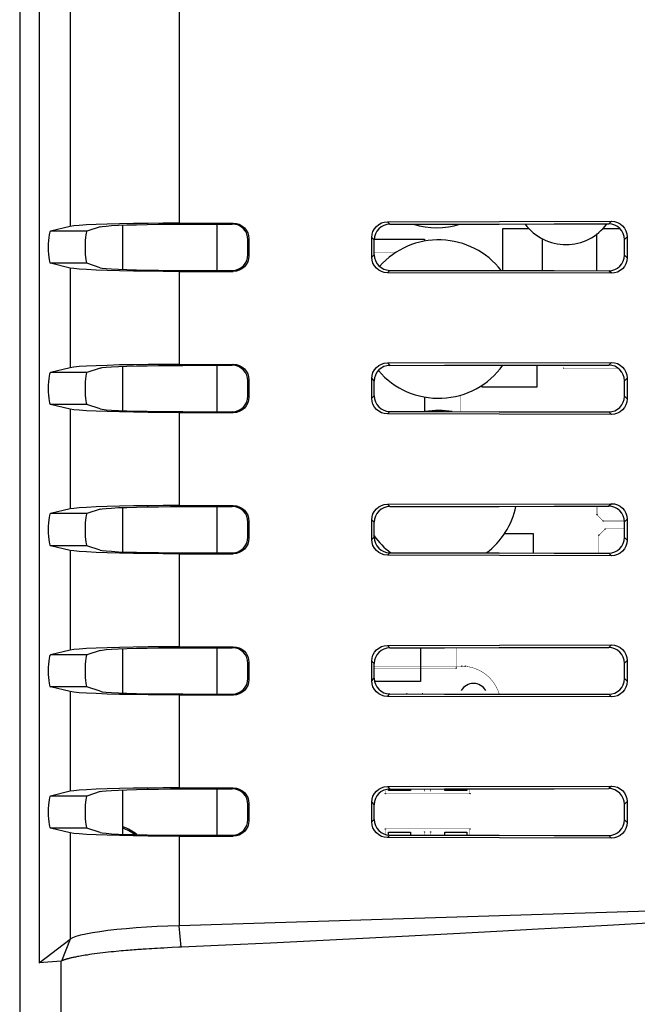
# Model space of a CAD drawing. Header units: millimetres. Extents: x 0 to 1682, y 0 to 1188.
# Tile 20 of 46: x 1240 to 1280, y 614 to 677. Entities that reach past the tile are written whole.
import ezdxf

# ---------------------------------------------------------------- set-up
doc = ezdxf.new("R2010")
doc.units = ezdxf.units.MM
doc.header["$LTSCALE"] = 92.51
for name, color, linetype in [('RC1900WD-FRONT_COVE7-2404-SHAPE', 7, 'CONTINUOUS'), ('REAR_CASE-RC19W-SHAPE', 7, 'CONTINUOUS'), ('REAR_COVER_RC1500WD-SHAPE', 7, 'CONTINUOUS'), ('SMPS_TOPRC-SHAPE', 7, 'CONTINUOUS')]:
    doc.layers.add(name, color=color, linetype=linetype)

msp = doc.modelspace()

# ---------------------------------------------------------------- linework, layer by layer
at = {"layer": 'RC1900WD-FRONT_COVE7-2404-SHAPE', "color": 7, "linetype": 'Continuous'}
for radius, start, end in [(4.057, 53.78206, 68.26843), (3.976, 55.51333, 67.75863)]:
    msp.add_arc((1245.575, 621.38), radius, start, end, dxfattribs=at)
at = {"layer": 'REAR_CASE-RC19W-SHAPE', "color": 7, "linetype": 'Continuous'}
for p, q in [((1247.075, 660.667), (1247.075, 663.493)), ((1247.075, 651.667), (1247.075, 654.493)), ((1247.075, 642.667), (1247.075, 645.493)), ((1247.075, 633.667), (1247.075, 636.493)), ((1247.075, 624.667), (1247.075, 627.493))]:
    msp.add_line(p, q, dxfattribs=at)
at = {"layer": 'REAR_COVER_RC1500WD-SHAPE', "color": 7, "linetype": 'Continuous'}
for p, q in [((1240.496, 756.069), (1240.496, 598.822)), ((1241.749, 737.302), (1241.749, 616.473)), ((1243.723, 687.757), (1243.723, 663.403)), ((1250.664, 687.542), (1250.663, 663.618)), ((1243.723, 663.403), (1242.459, 663.101)), ((1250.663, 663.618), (1254.117, 663.621)), ((1250.896, 663.554), (1254.054, 663.558)), ((1254.117, 663.621), (1254.054, 663.558)), ((1263.946, 663.706), (1278.237, 663.738)), ((1263.946, 663.706), (1264.102, 663.549)), ((1278.237, 663.738), (1278.071, 663.572)), ((1244.774, 663.101), (1242.459, 663.101)), ((1245.62, 663.382), (1244.774, 663.101)), ((1255.118, 662.623), (1255.054, 662.56)), ((1255.054, 661.601), (1255.054, 662.56)), ((1255.118, 662.623), (1255.118, 661.537)), ((1262.952, 661.453), (1262.952, 662.707)), ((1262.952, 662.707), (1263.108, 662.551)), ((1263.108, 661.609), (1263.108, 662.551)), ((1279.235, 662.744), (1279.068, 662.577)), ((1279.068, 661.583), (1279.068, 662.577)), ((1279.235, 662.744), (1279.235, 661.417)), ((1255.118, 661.537), (1255.054, 661.601)), ((1262.952, 661.453), (1263.108, 661.609)), ((1279.235, 661.417), (1279.068, 661.583)), ((1243.723, 660.757), (1242.459, 661.059)), ((1244.774, 661.059), (1242.459, 661.059)), ((1245.62, 660.778), (1244.774, 661.059)), ((1243.723, 660.757), (1243.723, 654.403)), ((1250.663, 660.542), (1250.663, 654.618)), ((1250.663, 660.542), (1254.117, 660.539)), ((1250.896, 660.606), (1254.054, 660.602)), ((1254.117, 660.539), (1254.054, 660.602)), ((1263.946, 660.455), (1264.102, 660.611)), ((1278.237, 660.423), (1263.946, 660.455)), ((1278.237, 660.423), (1278.071, 660.588)), ((1250.663, 654.618), (1254.117, 654.621)), ((1254.117, 654.621), (1254.054, 654.558)), ((1263.946, 654.706), (1278.237, 654.738)), ((1263.946, 654.706), (1264.102, 654.549)), ((1278.237, 654.738), (1278.071, 654.572)), ((1243.723, 654.403), (1242.459, 654.101)), ((1244.774, 654.101), (1242.459, 654.101)), ((1245.62, 654.382), (1244.774, 654.101)), ((1250.896, 654.554), (1254.054, 654.558)), ((1255.118, 653.623), (1255.054, 653.56)), ((1255.054, 652.601), (1255.054, 653.56)), ((1255.118, 653.623), (1255.118, 652.537)), ((1262.952, 652.453), (1262.952, 653.707)), ((1262.952, 653.707), (1263.108, 653.551)), ((1263.108, 652.609), (1263.108, 653.551)), ((1279.235, 653.744), (1279.068, 653.577)), ((1279.068, 652.583), (1279.068, 653.577)), ((1279.235, 653.744), (1279.235, 652.417)), ((1255.118, 652.537), (1255.054, 652.601)), ((1262.952, 652.453), (1263.108, 652.609)), ((1279.235, 652.417), (1279.068, 652.583)), ((1243.723, 651.757), (1242.459, 652.059)), ((1244.774, 652.059), (1242.459, 652.059)), ((1243.723, 651.757), (1243.723, 645.403)), ((1245.62, 651.778), (1244.774, 652.059)), ((1250.663, 651.542), (1250.663, 645.618)), ((1250.663, 651.542), (1254.117, 651.539)), ((1250.896, 651.606), (1254.054, 651.602)), ((1254.117, 651.539), (1254.054, 651.602)), ((1263.946, 651.455), (1264.102, 651.611)), ((1278.237, 651.423), (1278.071, 651.588)), ((1278.237, 651.423), (1263.946, 651.455)), ((1243.723, 645.403), (1242.459, 645.101)), ((1245.62, 645.382), (1244.774, 645.101)), ((1250.663, 645.618), (1254.117, 645.621)), ((1250.896, 645.554), (1254.054, 645.558)), ((1254.117, 645.621), (1254.054, 645.558)), ((1263.946, 645.706), (1278.237, 645.737)), ((1263.946, 645.706), (1264.102, 645.549)), ((1278.237, 645.737), (1278.071, 645.572)), ((1244.774, 645.101), (1242.459, 645.101)), ((1255.118, 644.623), (1255.054, 644.56)), ((1255.118, 644.623), (1255.118, 643.537)), ((1262.952, 643.453), (1262.952, 644.707)), ((1262.952, 644.707), (1263.108, 644.551)), ((1279.235, 644.744), (1279.068, 644.577)), ((1279.068, 643.583), (1279.068, 644.577)), ((1279.235, 644.744), (1279.235, 643.417)), ((1255.054, 643.601), (1255.054, 644.56)), ((1263.108, 643.609), (1263.108, 644.551)), ((1255.118, 643.537), (1255.054, 643.601)), ((1262.952, 643.453), (1263.108, 643.609)), ((1279.235, 643.417), (1279.068, 643.583)), ((1243.723, 642.757), (1242.459, 643.059)), ((1244.774, 643.059), (1242.459, 643.059)), ((1243.723, 642.757), (1243.723, 636.403)), ((1245.62, 642.778), (1244.774, 643.059)), ((1250.663, 642.542), (1250.663, 636.618)), ((1250.663, 642.542), (1254.117, 642.539)), ((1250.896, 642.606), (1254.054, 642.602)), ((1254.117, 642.539), (1254.054, 642.602)), ((1263.946, 642.455), (1264.102, 642.611)), ((1278.237, 642.423), (1263.946, 642.455)), ((1278.237, 642.423), (1278.071, 642.588)), ((1250.663, 636.618), (1254.117, 636.621)), ((1250.896, 636.554), (1254.054, 636.558)), ((1254.117, 636.621), (1254.054, 636.558)), ((1263.946, 636.706), (1278.237, 636.737)), ((1263.946, 636.706), (1264.102, 636.549)), ((1278.237, 636.737), (1278.071, 636.572)), ((1243.723, 636.403), (1242.459, 636.101)), ((1244.774, 636.101), (1242.459, 636.101)), ((1245.62, 636.382), (1244.774, 636.101)), ((1255.118, 635.623), (1255.054, 635.56)), ((1255.054, 634.601), (1255.054, 635.56)), ((1255.118, 635.623), (1255.118, 634.537)), ((1262.952, 634.453), (1262.952, 635.707)), ((1262.952, 635.707), (1263.108, 635.551)), ((1263.108, 634.609), (1263.108, 635.551)), ((1279.235, 635.744), (1279.068, 635.577)), ((1279.068, 634.583), (1279.068, 635.577)), ((1279.235, 635.744), (1279.235, 634.417)), ((1255.118, 634.537), (1255.054, 634.601)), ((1262.952, 634.453), (1263.108, 634.609)), ((1279.235, 634.417), (1279.068, 634.583)), ((1243.723, 633.757), (1242.459, 634.059)), ((1244.774, 634.059), (1242.459, 634.059)), ((1245.62, 633.778), (1244.774, 634.059)), ((1243.723, 633.757), (1243.723, 627.403)), ((1250.663, 633.542), (1250.663, 627.618)), ((1250.663, 633.542), (1254.117, 633.539)), ((1250.896, 633.606), (1254.054, 633.602)), ((1254.117, 633.539), (1254.054, 633.602)), ((1263.946, 633.455), (1264.102, 633.611)), ((1278.237, 633.423), (1263.946, 633.455)), ((1278.237, 633.423), (1278.071, 633.588)), ((1250.663, 627.618), (1254.117, 627.621)), ((1254.117, 627.621), (1254.054, 627.558)), ((1263.946, 627.706), (1278.237, 627.737)), ((1263.946, 627.706), (1264.102, 627.549)), ((1278.237, 627.737), (1278.071, 627.572)), ((1243.723, 627.403), (1242.459, 627.101)), ((1244.774, 627.101), (1242.459, 627.101)), ((1245.62, 627.382), (1244.774, 627.101)), ((1250.896, 627.554), (1254.054, 627.558)), ((1255.118, 626.623), (1255.054, 626.56)), ((1255.054, 625.601), (1255.054, 626.56)), ((1255.118, 626.623), (1255.118, 625.537)), ((1262.952, 625.453), (1262.952, 626.707)), ((1262.952, 626.707), (1263.108, 626.551)), ((1263.108, 625.609), (1263.108, 626.551)), ((1279.235, 626.744), (1279.068, 626.577)), ((1279.068, 625.583), (1279.068, 626.577)), ((1279.235, 626.744), (1279.235, 625.417)), ((1255.118, 625.537), (1255.054, 625.601)), ((1262.952, 625.453), (1263.108, 625.609)), ((1279.235, 625.417), (1279.068, 625.583)), ((1243.723, 624.757), (1242.459, 625.059)), ((1244.774, 625.059), (1242.459, 625.059)), ((1243.723, 624.757), (1243.723, 617.982)), ((1245.62, 624.778), (1244.774, 625.059)), ((1250.663, 624.542), (1250.663, 618.837)), ((1250.663, 624.542), (1254.117, 624.539)), ((1250.896, 624.606), (1254.054, 624.602)), ((1254.117, 624.539), (1254.054, 624.602)), ((1263.946, 624.455), (1264.102, 624.611)), ((1278.237, 624.423), (1278.071, 624.588)), ((1278.237, 624.423), (1263.946, 624.455)), ((1305.727, 620.528), (1250.663, 618.837)), ((1250.799, 617.468), (1250.663, 618.837)), ((1241.745, 616.473), (1243.722, 617.982)), ((1243.722, 617.982), (1243.158, 616.583)), ((1248.751, 617.36), (1248.563, 617.348)), ((1248.93, 617.371), (1248.751, 617.36)), ((1249.099, 617.381), (1248.93, 617.371)), ((1249.258, 617.391), (1249.099, 617.381)), ((1249.481, 617.403), (1249.258, 617.391)), ((1249.683, 617.414), (1249.481, 617.403)), ((1249.923, 617.427), (1249.683, 617.414)), ((1250.222, 617.441), (1249.923, 617.427)), ((1250.647, 617.461), (1250.222, 617.441)), ((1243.134, 616.574), (1241.749, 616.473)), ((1243.134, 599.698), (1243.134, 616.574))]:
    msp.add_line(p, q, dxfattribs=at)
for points in [[(1250.664, 663.618), (1249.652, 663.615), (1248.682, 663.607), (1247.745, 663.594), (1246.868, 663.577), (1246.07, 663.555), (1245.365, 663.53), (1244.768, 663.502), (1244.288, 663.471), (1243.941, 663.438), (1243.723, 663.403)], [(1245.62, 663.382), (1245.761, 663.41), (1246.005, 663.435), (1246.357, 663.46), (1246.804, 663.483), (1247.34, 663.503), (1247.951, 663.52), (1248.627, 663.534), (1249.353, 663.544), (1250.107, 663.551), (1250.896, 663.554)], [(1255.054, 662.56), (1255.035, 662.754), (1254.981, 662.935), (1254.891, 663.106), (1254.77, 663.258), (1254.617, 663.384), (1254.442, 663.48), (1254.255, 663.537), (1254.054, 663.558)], [(1254.117, 663.621), (1254.316, 663.601), (1254.501, 663.546), (1254.673, 663.453), (1254.825, 663.329), (1254.949, 663.178), (1255.042, 663.005), (1255.097, 662.821), (1255.118, 662.623)], [(1262.952, 662.707), (1262.973, 662.906), (1263.028, 663.09), (1263.12, 663.262), (1263.243, 663.413), (1263.394, 663.537), (1263.565, 663.629), (1263.748, 663.685), (1263.946, 663.706)], [(1264.102, 663.549), (1263.904, 663.528), (1263.721, 663.473), (1263.551, 663.381), (1263.401, 663.259), (1263.279, 663.11), (1263.186, 662.939), (1263.13, 662.754), (1263.108, 662.551)], [(1264.102, 663.549), (1267.594, 663.556), (1271.086, 663.562), (1274.579, 663.568), (1278.071, 663.572)], [(1279.068, 662.577), (1279.049, 662.772), (1278.994, 662.954), (1278.904, 663.125), (1278.782, 663.276), (1278.63, 663.401), (1278.456, 663.495), (1278.271, 663.551), (1278.071, 663.572)], [(1278.237, 663.738), (1278.436, 663.717), (1278.62, 663.662), (1278.792, 663.57), (1278.944, 663.447), (1279.067, 663.297), (1279.159, 663.125), (1279.215, 662.942), (1279.235, 662.744)], [(1242.459, 663.101), (1242.426, 663.066), (1242.396, 662.988), (1242.369, 662.864), (1242.346, 662.703), (1242.329, 662.512), (1242.319, 662.301), (1242.315, 662.08), (1242.319, 661.859), (1242.329, 661.648), (1242.346, 661.457), (1242.369, 661.297), (1242.396, 661.172), (1242.426, 661.094), (1242.459, 661.059)], [(1244.774, 663.101), (1244.75, 663.067), (1244.729, 662.989), (1244.709, 662.864), (1244.693, 662.704), (1244.681, 662.513), (1244.673, 662.302), (1244.67, 662.08), (1244.673, 661.858), (1244.681, 661.647), (1244.693, 661.456), (1244.709, 661.296), (1244.729, 661.171), (1244.75, 661.094), (1244.774, 661.059)], [(1254.054, 660.602), (1254.253, 660.623), (1254.438, 660.678), (1254.61, 660.771), (1254.761, 660.894), (1254.885, 661.045), (1254.978, 661.216), (1255.033, 661.401), (1255.054, 661.601)], [(1255.118, 661.537), (1255.097, 661.339), (1255.042, 661.155), (1254.949, 660.983), (1254.825, 660.831), (1254.673, 660.707), (1254.501, 660.615), (1254.316, 660.559), (1254.117, 660.539)], [(1263.108, 661.609), (1263.129, 661.411), (1263.183, 661.228), (1263.274, 661.057), (1263.396, 660.907), (1263.545, 660.783), (1263.716, 660.689), (1263.901, 660.633), (1264.102, 660.611)], [(1278.071, 660.588), (1278.269, 660.608), (1278.453, 660.663), (1278.624, 660.755), (1278.776, 660.878), (1278.899, 661.028), (1278.991, 661.199), (1279.047, 661.383), (1279.068, 661.583)], [(1263.946, 660.455), (1263.748, 660.475), (1263.565, 660.531), (1263.394, 660.624), (1263.243, 660.747), (1263.12, 660.898), (1263.028, 661.07), (1262.973, 661.254), (1262.952, 661.453)], [(1279.235, 661.417), (1279.215, 661.218), (1279.159, 661.035), (1279.067, 660.863), (1278.944, 660.713), (1278.792, 660.59), (1278.62, 660.498), (1278.436, 660.443), (1278.237, 660.423)], [(1250.664, 660.542), (1249.652, 660.545), (1248.682, 660.553), (1247.745, 660.566), (1246.868, 660.584), (1246.07, 660.605), (1245.365, 660.63), (1244.768, 660.658), (1244.288, 660.689), (1243.941, 660.722), (1243.723, 660.757)], [(1245.62, 660.778), (1245.761, 660.751), (1246.005, 660.725), (1246.357, 660.7), (1246.804, 660.678), (1247.34, 660.657), (1247.951, 660.64), (1248.627, 660.626), (1249.353, 660.616), (1250.107, 660.609), (1250.896, 660.606)], [(1264.102, 660.611), (1267.594, 660.604), (1271.086, 660.598), (1274.579, 660.593), (1278.071, 660.588)], [(1250.665, 654.618), (1249.652, 654.615), (1248.681, 654.607), (1247.745, 654.594), (1246.868, 654.577), (1246.07, 654.555), (1245.364, 654.53), (1244.767, 654.502), (1244.288, 654.471), (1243.941, 654.438), (1243.723, 654.403)], [(1254.117, 654.621), (1254.316, 654.601), (1254.501, 654.546), (1254.673, 654.453), (1254.825, 654.329), (1254.949, 654.178), (1255.042, 654.005), (1255.097, 653.821), (1255.118, 653.623)], [(1262.952, 653.707), (1262.973, 653.906), (1263.028, 654.09), (1263.12, 654.262), (1263.243, 654.413), (1263.394, 654.537), (1263.565, 654.629), (1263.748, 654.685), (1263.946, 654.706)], [(1278.237, 654.738), (1278.436, 654.717), (1278.62, 654.662), (1278.792, 654.57), (1278.944, 654.447), (1279.067, 654.297), (1279.159, 654.125), (1279.215, 653.942), (1279.235, 653.744)], [(1242.459, 654.101), (1242.426, 654.066), (1242.396, 653.988), (1242.369, 653.864), (1242.346, 653.703), (1242.329, 653.512), (1242.319, 653.301), (1242.315, 653.08), (1242.319, 652.859), (1242.329, 652.648), (1242.346, 652.457), (1242.369, 652.297), (1242.396, 652.172), (1242.426, 652.094), (1242.459, 652.059)], [(1244.774, 654.101), (1244.75, 654.067), (1244.729, 653.989), (1244.709, 653.864), (1244.693, 653.704), (1244.681, 653.513), (1244.673, 653.302), (1244.67, 653.08), (1244.673, 652.858), (1244.681, 652.647), (1244.693, 652.456), (1244.709, 652.296), (1244.729, 652.171), (1244.75, 652.094), (1244.774, 652.059)], [(1245.62, 654.382), (1245.761, 654.41), (1246.005, 654.435), (1246.357, 654.46), (1246.804, 654.483), (1247.34, 654.503), (1247.951, 654.52), (1248.627, 654.534), (1249.353, 654.544), (1250.107, 654.551), (1250.896, 654.554)], [(1255.054, 653.56), (1255.035, 653.754), (1254.981, 653.935), (1254.891, 654.106), (1254.77, 654.258), (1254.617, 654.384), (1254.442, 654.48), (1254.255, 654.537), (1254.054, 654.558)], [(1264.102, 654.549), (1263.904, 654.528), (1263.721, 654.473), (1263.551, 654.381), (1263.401, 654.259), (1263.279, 654.11), (1263.186, 653.939), (1263.13, 653.754), (1263.108, 653.551)], [(1264.102, 654.549), (1267.594, 654.556), (1271.086, 654.562), (1274.579, 654.568), (1278.071, 654.572)], [(1279.068, 653.577), (1279.049, 653.772), (1278.994, 653.954), (1278.904, 654.125), (1278.782, 654.276), (1278.63, 654.401), (1278.456, 654.495), (1278.271, 654.551), (1278.071, 654.572)], [(1254.054, 651.602), (1254.253, 651.623), (1254.438, 651.678), (1254.61, 651.771), (1254.761, 651.894), (1254.885, 652.045), (1254.978, 652.216), (1255.033, 652.401), (1255.054, 652.601)], [(1255.118, 652.537), (1255.097, 652.339), (1255.042, 652.155), (1254.949, 651.983), (1254.825, 651.831), (1254.673, 651.707), (1254.501, 651.615), (1254.316, 651.559), (1254.117, 651.539)], [(1263.946, 651.455), (1263.748, 651.475), (1263.565, 651.531), (1263.394, 651.624), (1263.243, 651.747), (1263.12, 651.898), (1263.028, 652.07), (1262.973, 652.254), (1262.952, 652.453)], [(1263.108, 652.609), (1263.129, 652.411), (1263.183, 652.228), (1263.274, 652.057), (1263.396, 651.907), (1263.545, 651.783), (1263.716, 651.689), (1263.901, 651.633), (1264.102, 651.611)], [(1278.071, 651.588), (1278.269, 651.608), (1278.453, 651.663), (1278.624, 651.755), (1278.776, 651.878), (1278.899, 652.028), (1278.991, 652.199), (1279.047, 652.383), (1279.068, 652.583)], [(1279.235, 652.417), (1279.215, 652.218), (1279.159, 652.035), (1279.067, 651.863), (1278.944, 651.713), (1278.792, 651.59), (1278.62, 651.498), (1278.436, 651.443), (1278.237, 651.423)], [(1250.665, 651.542), (1249.652, 651.545), (1248.681, 651.553), (1247.745, 651.566), (1246.868, 651.584), (1246.07, 651.605), (1245.364, 651.63), (1244.767, 651.659), (1244.288, 651.689), (1243.941, 651.722), (1243.723, 651.757)], [(1245.62, 651.778), (1245.761, 651.751), (1246.005, 651.725), (1246.357, 651.7), (1246.804, 651.678), (1247.34, 651.657), (1247.951, 651.64), (1248.627, 651.626), (1249.353, 651.616), (1250.107, 651.609), (1250.896, 651.606)], [(1264.102, 651.611), (1267.594, 651.604), (1271.086, 651.598), (1274.579, 651.593), (1278.071, 651.588)], [(1250.665, 645.618), (1249.652, 645.615), (1248.681, 645.607), (1247.745, 645.594), (1246.868, 645.577), (1246.07, 645.555), (1245.364, 645.53), (1244.767, 645.502), (1244.288, 645.471), (1243.941, 645.438), (1243.723, 645.403)], [(1245.62, 645.382), (1245.761, 645.41), (1246.005, 645.435), (1246.357, 645.46), (1246.804, 645.483), (1247.34, 645.503), (1247.951, 645.52), (1248.627, 645.534), (1249.353, 645.544), (1250.107, 645.551), (1250.896, 645.554)], [(1255.054, 644.56), (1255.035, 644.754), (1254.981, 644.935), (1254.891, 645.106), (1254.77, 645.258), (1254.617, 645.384), (1254.442, 645.48), (1254.255, 645.537), (1254.054, 645.558)], [(1254.117, 645.621), (1254.316, 645.601), (1254.501, 645.546), (1254.673, 645.453), (1254.825, 645.329), (1254.949, 645.178), (1255.042, 645.005), (1255.097, 644.821), (1255.118, 644.623)], [(1262.952, 644.707), (1262.973, 644.906), (1263.028, 645.09), (1263.12, 645.262), (1263.243, 645.413), (1263.394, 645.537), (1263.565, 645.629), (1263.748, 645.685), (1263.946, 645.706)], [(1264.102, 645.549), (1263.904, 645.528), (1263.721, 645.473), (1263.551, 645.381), (1263.401, 645.259), (1263.279, 645.11), (1263.186, 644.939), (1263.13, 644.754), (1263.108, 644.551)], [(1264.102, 645.549), (1267.594, 645.556), (1271.086, 645.562), (1274.579, 645.568), (1278.071, 645.572)], [(1279.068, 644.577), (1279.049, 644.772), (1278.994, 644.954), (1278.904, 645.125), (1278.782, 645.276), (1278.63, 645.401), (1278.456, 645.495), (1278.271, 645.551), (1278.071, 645.572)], [(1278.237, 645.737), (1278.436, 645.717), (1278.62, 645.662), (1278.792, 645.57), (1278.944, 645.447), (1279.067, 645.297), (1279.159, 645.125), (1279.215, 644.942), (1279.235, 644.744)], [(1242.459, 645.101), (1242.426, 645.066), (1242.396, 644.988), (1242.369, 644.864), (1242.346, 644.703), (1242.329, 644.512), (1242.319, 644.301), (1242.315, 644.08), (1242.319, 643.859), (1242.329, 643.648), (1242.346, 643.457), (1242.369, 643.297), (1242.396, 643.172), (1242.426, 643.094), (1242.459, 643.059)], [(1244.774, 645.101), (1244.75, 645.067), (1244.729, 644.989), (1244.709, 644.864), (1244.693, 644.704), (1244.681, 644.513), (1244.673, 644.302), (1244.67, 644.08), (1244.673, 643.858), (1244.681, 643.647), (1244.693, 643.456), (1244.709, 643.296), (1244.729, 643.171), (1244.75, 643.094), (1244.774, 643.059)], [(1254.054, 642.602), (1254.253, 642.623), (1254.438, 642.678), (1254.61, 642.771), (1254.761, 642.894), (1254.885, 643.045), (1254.978, 643.216), (1255.033, 643.401), (1255.054, 643.601)], [(1255.118, 643.537), (1255.097, 643.339), (1255.042, 643.155), (1254.949, 642.983), (1254.825, 642.831), (1254.673, 642.707), (1254.501, 642.615), (1254.316, 642.559), (1254.117, 642.539)], [(1263.946, 642.455), (1263.748, 642.475), (1263.565, 642.531), (1263.394, 642.624), (1263.243, 642.747), (1263.12, 642.898), (1263.028, 643.07), (1262.973, 643.254), (1262.952, 643.453)], [(1263.108, 643.609), (1263.129, 643.411), (1263.183, 643.228), (1263.274, 643.057), (1263.396, 642.907), (1263.545, 642.783), (1263.716, 642.689), (1263.901, 642.633), (1264.102, 642.611)], [(1278.071, 642.588), (1278.269, 642.608), (1278.453, 642.663), (1278.624, 642.755), (1278.776, 642.878), (1278.899, 643.028), (1278.991, 643.199), (1279.047, 643.383), (1279.068, 643.583)], [(1279.235, 643.417), (1279.215, 643.218), (1279.159, 643.035), (1279.067, 642.864), (1278.944, 642.713), (1278.792, 642.59), (1278.62, 642.498), (1278.436, 642.443), (1278.237, 642.423)], [(1250.666, 642.542), (1249.652, 642.545), (1248.681, 642.553), (1247.745, 642.566), (1246.868, 642.584), (1246.07, 642.605), (1245.364, 642.63), (1244.767, 642.659), (1244.288, 642.689), (1243.941, 642.722), (1243.723, 642.757)], [(1245.62, 642.778), (1245.761, 642.751), (1246.005, 642.725), (1246.357, 642.7), (1246.804, 642.678), (1247.34, 642.657), (1247.951, 642.64), (1248.627, 642.626), (1249.353, 642.616), (1250.107, 642.609), (1250.896, 642.606)], [(1264.102, 642.611), (1267.594, 642.604), (1271.086, 642.598), (1274.579, 642.593), (1278.071, 642.588)], [(1250.666, 636.618), (1249.652, 636.615), (1248.681, 636.607), (1247.744, 636.594), (1246.868, 636.577), (1246.07, 636.555), (1245.364, 636.53), (1244.767, 636.502), (1244.287, 636.471), (1243.941, 636.438), (1243.723, 636.403)], [(1245.62, 636.382), (1245.761, 636.41), (1246.005, 636.435), (1246.357, 636.46), (1246.804, 636.483), (1247.34, 636.503), (1247.951, 636.52), (1248.627, 636.534), (1249.353, 636.544), (1250.107, 636.551), (1250.896, 636.554)], [(1255.054, 635.56), (1255.035, 635.754), (1254.981, 635.935), (1254.891, 636.106), (1254.77, 636.258), (1254.617, 636.384), (1254.442, 636.48), (1254.255, 636.537), (1254.054, 636.558)], [(1254.117, 636.621), (1254.316, 636.601), (1254.501, 636.546), (1254.673, 636.453), (1254.825, 636.329), (1254.949, 636.178), (1255.042, 636.005), (1255.097, 635.821), (1255.118, 635.623)], [(1262.952, 635.707), (1262.973, 635.906), (1263.028, 636.09), (1263.12, 636.262), (1263.243, 636.413), (1263.394, 636.537), (1263.565, 636.629), (1263.748, 636.685), (1263.946, 636.706)], [(1264.102, 636.549), (1263.904, 636.528), (1263.721, 636.473), (1263.551, 636.381), (1263.401, 636.259), (1263.279, 636.11), (1263.186, 635.939), (1263.13, 635.754), (1263.108, 635.551)], [(1264.102, 636.549), (1267.594, 636.556), (1271.086, 636.562), (1274.579, 636.568), (1278.071, 636.572)], [(1279.068, 635.577), (1279.049, 635.772), (1278.994, 635.954), (1278.904, 636.125), (1278.782, 636.276), (1278.63, 636.401), (1278.456, 636.495), (1278.271, 636.551), (1278.071, 636.572)], [(1278.237, 636.737), (1278.436, 636.717), (1278.62, 636.662), (1278.792, 636.57), (1278.944, 636.447), (1279.067, 636.297), (1279.159, 636.125), (1279.215, 635.942), (1279.235, 635.744)], [(1242.459, 636.101), (1242.426, 636.066), (1242.396, 635.988), (1242.369, 635.864), (1242.346, 635.703), (1242.329, 635.512), (1242.319, 635.301), (1242.315, 635.08), (1242.319, 634.859), (1242.329, 634.648), (1242.346, 634.457), (1242.369, 634.297), (1242.396, 634.172), (1242.426, 634.094), (1242.459, 634.059)], [(1244.774, 636.101), (1244.75, 636.067), (1244.729, 635.989), (1244.709, 635.864), (1244.693, 635.704), (1244.681, 635.513), (1244.673, 635.302), (1244.67, 635.08), (1244.673, 634.858), (1244.681, 634.647), (1244.693, 634.456), (1244.709, 634.296), (1244.729, 634.171), (1244.75, 634.094), (1244.774, 634.059)], [(1254.054, 633.602), (1254.253, 633.623), (1254.438, 633.678), (1254.61, 633.771), (1254.761, 633.894), (1254.885, 634.045), (1254.978, 634.216), (1255.033, 634.401), (1255.054, 634.601)], [(1255.118, 634.537), (1255.097, 634.339), (1255.042, 634.155), (1254.949, 633.983), (1254.825, 633.831), (1254.673, 633.707), (1254.501, 633.615), (1254.316, 633.559), (1254.117, 633.539)], [(1263.108, 634.609), (1263.129, 634.411), (1263.183, 634.228), (1263.274, 634.057), (1263.396, 633.907), (1263.545, 633.783), (1263.716, 633.689), (1263.901, 633.633), (1264.102, 633.611)], [(1278.071, 633.588), (1278.269, 633.608), (1278.453, 633.663), (1278.624, 633.755), (1278.776, 633.878), (1278.899, 634.028), (1278.991, 634.199), (1279.047, 634.383), (1279.068, 634.583)], [(1263.946, 633.455), (1263.748, 633.475), (1263.565, 633.531), (1263.394, 633.624), (1263.243, 633.747), (1263.12, 633.898), (1263.028, 634.07), (1262.973, 634.254), (1262.952, 634.453)], [(1279.235, 634.417), (1279.215, 634.218), (1279.159, 634.035), (1279.067, 633.864), (1278.944, 633.713), (1278.792, 633.59), (1278.62, 633.498), (1278.436, 633.443), (1278.237, 633.423)], [(1250.666, 633.542), (1249.652, 633.545), (1248.681, 633.553), (1247.744, 633.566), (1246.868, 633.584), (1246.07, 633.605), (1245.364, 633.63), (1244.767, 633.659), (1244.287, 633.689), (1243.941, 633.722), (1243.723, 633.757)], [(1245.62, 633.778), (1245.761, 633.751), (1246.005, 633.725), (1246.357, 633.7), (1246.804, 633.678), (1247.34, 633.657), (1247.951, 633.64), (1248.627, 633.626), (1249.353, 633.616), (1250.107, 633.609), (1250.896, 633.606)], [(1264.102, 633.611), (1267.594, 633.604), (1271.086, 633.598), (1274.579, 633.593), (1278.071, 633.588)], [(1254.117, 627.621), (1254.316, 627.601), (1254.501, 627.546), (1254.673, 627.453), (1254.825, 627.329), (1254.949, 627.178), (1255.042, 627.005), (1255.097, 626.821), (1255.118, 626.623)], [(1262.952, 626.707), (1262.973, 626.906), (1263.028, 627.09), (1263.12, 627.262), (1263.243, 627.413), (1263.394, 627.537), (1263.565, 627.629), (1263.748, 627.685), (1263.946, 627.706)], [(1278.237, 627.737), (1278.436, 627.717), (1278.62, 627.662), (1278.792, 627.57), (1278.944, 627.447), (1279.067, 627.297), (1279.159, 627.125), (1279.215, 626.942), (1279.235, 626.744)], [(1242.459, 627.101), (1242.426, 627.066), (1242.396, 626.988), (1242.369, 626.864), (1242.346, 626.703), (1242.329, 626.512), (1242.319, 626.301), (1242.315, 626.08), (1242.319, 625.859), (1242.329, 625.648), (1242.346, 625.457), (1242.369, 625.297), (1242.396, 625.172), (1242.426, 625.094), (1242.459, 625.059)], [(1250.667, 627.618), (1249.652, 627.615), (1248.681, 627.607), (1247.744, 627.594), (1246.868, 627.577), (1246.07, 627.555), (1245.364, 627.53), (1244.767, 627.502), (1244.287, 627.471), (1243.941, 627.438), (1243.723, 627.404)], [(1244.774, 627.101), (1244.75, 627.067), (1244.729, 626.989), (1244.709, 626.864), (1244.693, 626.704), (1244.681, 626.513), (1244.673, 626.302), (1244.67, 626.08), (1244.673, 625.858), (1244.681, 625.647), (1244.693, 625.456), (1244.709, 625.296), (1244.729, 625.171), (1244.75, 625.094), (1244.774, 625.059)], [(1245.62, 627.382), (1245.761, 627.41), (1246.005, 627.435), (1246.357, 627.46), (1246.804, 627.483), (1247.34, 627.503), (1247.951, 627.52), (1248.627, 627.534), (1249.353, 627.544), (1250.107, 627.551), (1250.896, 627.554)], [(1255.054, 626.56), (1255.035, 626.754), (1254.981, 626.935), (1254.891, 627.106), (1254.77, 627.258), (1254.617, 627.384), (1254.442, 627.48), (1254.255, 627.537), (1254.054, 627.558)], [(1264.102, 627.549), (1263.904, 627.528), (1263.721, 627.473), (1263.551, 627.381), (1263.401, 627.259), (1263.279, 627.11), (1263.186, 626.939), (1263.13, 626.754), (1263.108, 626.551)], [(1264.102, 627.549), (1267.594, 627.556), (1271.086, 627.562), (1274.579, 627.568), (1278.071, 627.572)], [(1279.068, 626.577), (1279.049, 626.772), (1278.994, 626.954), (1278.904, 627.125), (1278.782, 627.276), (1278.63, 627.401), (1278.456, 627.495), (1278.271, 627.551), (1278.071, 627.572)], [(1254.054, 624.602), (1254.253, 624.623), (1254.438, 624.678), (1254.61, 624.771), (1254.761, 624.894), (1254.885, 625.045), (1254.978, 625.216), (1255.033, 625.401), (1255.054, 625.601)], [(1255.118, 625.537), (1255.097, 625.339), (1255.042, 625.155), (1254.949, 624.983), (1254.825, 624.831), (1254.673, 624.707), (1254.501, 624.615), (1254.316, 624.559), (1254.117, 624.539)], [(1263.946, 624.455), (1263.748, 624.475), (1263.565, 624.531), (1263.394, 624.624), (1263.243, 624.747), (1263.12, 624.898), (1263.028, 625.07), (1262.973, 625.254), (1262.952, 625.453)], [(1263.108, 625.609), (1263.129, 625.411), (1263.183, 625.228), (1263.274, 625.057), (1263.396, 624.907), (1263.545, 624.783), (1263.716, 624.689), (1263.901, 624.633), (1264.102, 624.611)], [(1278.071, 624.588), (1278.269, 624.608), (1278.453, 624.663), (1278.624, 624.755), (1278.776, 624.878), (1278.899, 625.028), (1278.991, 625.199), (1279.047, 625.383), (1279.068, 625.583)], [(1279.235, 625.417), (1279.215, 625.218), (1279.159, 625.035), (1279.067, 624.864), (1278.944, 624.713), (1278.792, 624.59), (1278.62, 624.498), (1278.436, 624.443), (1278.237, 624.423)], [(1250.667, 624.542), (1249.652, 624.545), (1248.681, 624.553), (1247.744, 624.566), (1246.868, 624.584), (1246.07, 624.605), (1245.364, 624.63), (1244.767, 624.659), (1244.287, 624.689), (1243.941, 624.722), (1243.723, 624.757)], [(1245.62, 624.778), (1245.761, 624.751), (1246.005, 624.725), (1246.357, 624.7), (1246.804, 624.678), (1247.34, 624.657), (1247.951, 624.64), (1248.627, 624.626), (1249.353, 624.616), (1250.107, 624.609), (1250.896, 624.606)], [(1264.102, 624.611), (1267.594, 624.604), (1271.086, 624.598), (1274.579, 624.593), (1278.071, 624.588)], [(1293.075, 619.747), (1291.527, 619.651), (1289.907, 619.552), (1288.219, 619.451), (1286.45, 619.346), (1284.591, 619.237), (1282.633, 619.123), (1280.565, 619.004), (1278.375, 618.88), (1276.046, 618.749), (1273.573, 618.611), (1270.935, 618.467), (1268.174, 618.317), (1265.31, 618.165), (1262.385, 618.014), (1259.433, 617.865), (1256.495, 617.723), (1253.626, 617.591), (1250.809, 617.468)], [(1250.663, 618.837), (1249.955, 618.811), (1249.259, 618.779), (1248.583, 618.74), (1247.928, 618.694), (1247.293, 618.642), (1246.69, 618.584), (1246.127, 618.521), (1245.608, 618.453), (1245.137, 618.381), (1244.721, 618.304), (1244.368, 618.226), (1244.081, 618.145), (1243.865, 618.064), (1243.722, 617.982)], [(1248.563, 617.348), (1248.465, 617.341), (1248.364, 617.334), (1248.259, 617.327), (1248.151, 617.319), (1248.039, 617.311), (1247.923, 617.302), (1247.802, 617.293), (1247.677, 617.283), (1247.547, 617.273), (1247.412, 617.262), (1247.271, 617.25), (1247.126, 617.237), (1246.975, 617.224), (1246.82, 617.209), (1246.659, 617.194), (1246.493, 617.177), (1246.323, 617.16), (1246.149, 617.141), (1245.973, 617.122), (1245.795, 617.101), (1245.616, 617.08), (1245.44, 617.057), (1245.267, 617.034), (1245.102, 617.012), (1244.95, 616.99), (1244.809, 616.968), (1244.681, 616.948), (1244.564, 616.93), (1244.458, 616.912), (1244.361, 616.895), (1244.273, 616.879), (1244.192, 616.864), (1244.118, 616.85), (1244.051, 616.837), (1243.988, 616.824), (1243.931, 616.812), (1243.878, 616.801), (1243.829, 616.79), (1243.783, 616.779), (1243.74, 616.769), (1243.699, 616.76), (1243.662, 616.751), (1243.626, 616.742), (1243.593, 616.733), (1243.561, 616.725), (1243.532, 616.717), (1243.505, 616.709), (1243.479, 616.702), (1243.456, 616.695), (1243.433, 616.689), (1243.413, 616.682), (1243.393, 616.676), (1243.375, 616.671), (1243.359, 616.665), (1243.343, 616.66), (1243.328, 616.655), (1243.315, 616.651), (1243.302, 616.646), (1243.29, 616.642), (1243.279, 616.638), (1243.269, 616.634), (1243.259, 616.63), (1243.25, 616.626), (1243.242, 616.623), (1243.234, 616.62), (1243.226, 616.616), (1243.219, 616.613), (1243.212, 616.611), (1243.206, 616.608), (1243.2, 616.605), (1243.195, 616.602), (1243.19, 616.6), (1243.185, 616.598), (1243.18, 616.595), (1243.176, 616.593), (1243.168, 616.589)], [(1250.809, 617.468), (1250.781, 617.467), (1250.754, 617.465), (1250.647, 617.461)], [(1243.134, 616.574), (1243.139, 616.575), (1243.145, 616.577), (1243.151, 616.579), (1243.158, 616.583)], [(1243.168, 616.589), (1243.165, 616.587), (1243.161, 616.585), (1243.158, 616.583)]]:
    msp.add_lwpolyline(points, dxfattribs=at)
at = {"layer": 'SMPS_TOPRC-SHAPE', "color": 7, "linetype": 'Continuous'}
for p, q in [((1253.075, 663.557), (1253.075, 660.603)), ((1271.313, 660.597), (1271.313, 663.279)), ((1271.313, 663.279), (1272.974, 663.279)), ((1277.313, 660.589), (1277.313, 662.928)), ((1277.702, 663.279), (1278.778, 663.279)), ((1263.108, 662.604), (1266.313, 662.604)), ((1266.313, 662.604), (1266.313, 662.472)), ((1273.813, 662.635), (1273.813, 660.594)), ((1253.075, 654.557), (1253.075, 651.603)), ((1273.488, 654.566), (1273.488, 653.164)), ((1269.988, 653.164), (1269.988, 653.29)), ((1273.488, 653.164), (1269.988, 653.164)), ((1266.313, 652.536), (1266.313, 651.606)), ((1253.075, 645.557), (1253.075, 642.603)), ((1271.421, 643.844), (1273.238, 643.844)), ((1273.238, 643.844), (1273.238, 642.595)), ((1253.075, 636.557), (1253.075, 633.603)), ((1266.063, 636.553), (1266.063, 634.404)), ((1266.063, 634.404), (1263.131, 634.404)), ((1253.075, 627.557), (1253.075, 624.603)), ((1264.013, 627.454), (1264.013, 627.549)), ((1265.413, 627.454), (1264.013, 627.454)), ((1265.413, 627.552), (1265.413, 627.454)), ((1267.613, 627.454), (1267.613, 627.556)), ((1269.013, 627.454), (1267.613, 627.454)), ((1269.013, 627.559), (1269.013, 627.454)), ((1264.013, 624.611), (1264.013, 624.804)), ((1264.013, 624.804), (1265.413, 624.804)), ((1265.413, 624.804), (1265.413, 624.608)), ((1267.613, 624.604), (1267.613, 624.804)), ((1267.613, 624.804), (1269.013, 624.804)), ((1269.013, 624.804), (1269.013, 624.601))]:
    msp.add_line(p, q, dxfattribs=at)
at = {"layer": 'SMPS_TOPRC-SHAPE', "color": 3, "linetype": 'Continuous', "const_width": 0.0595}
for points in [[(1253.063, 663.557), (1253.063, 660.603)], [(1253.063, 654.557), (1253.063, 651.603)], [(1253.063, 645.557), (1253.063, 642.603)], [(1253.063, 636.557), (1253.063, 633.603)], [(1253.063, 627.557), (1253.063, 624.603)]]:
    msp.add_lwpolyline(points, dxfattribs=at)
at = {"layer": 'SMPS_TOPRC-SHAPE', "color": 6, "linetype": 'Continuous'}
for points, const_width in [([(1271.063, 663.562), (1271.063, 660.77)], 0.0119), ([(1264.494, 661.754), (1263.108, 661.754)], 0.0297), ([(1275.188, 654.568), (1275.188, 654.379)], 0.0119), ([(1275.188, 654.379), (1278.657, 654.379)], 0.0119), ([(1268.588, 651.602), (1268.588, 652.648)], 0.0297), ([(1277.313, 645.029), (1277.313, 645.571)], 0.0302), ([(1277.713, 644.629), (1277.313, 645.029)], 0.0302), ([(1279.068, 644.629), (1277.713, 644.629)], 0.0302), ([(1277.438, 643.729), (1277.838, 644.129)], 0.0302), ([(1277.838, 644.129), (1279.068, 644.129)], 0.0302), ([(1277.438, 642.589), (1277.438, 643.729)], 0.0302), ([(1268.338, 635.254), (1268.338, 636.558)], 0.0297), ([(1268.938, 635.379), (1263.108, 635.379)], 0.0297), ([(1263.108, 635.254), (1268.338, 635.254)], 0.0297), ([(1265.188, 633.629), (1265.188, 633.609)], 0.0302), ([(1266.188, 633.629), (1266.173, 633.607)], 0.0302), ([(1266.188, 633.629), (1266.188, 633.607)], 0.0302), ([(1263.813, 627.501), (1263.813, 627.254)], 0.0238), ([(1263.813, 627.254), (1269.213, 627.254)], 0.0238), ([(1266.313, 627.554), (1266.313, 627.454)], 0.0238), ([(1266.713, 627.454), (1266.713, 627.555)], 0.0238), ([(1269.213, 627.254), (1269.213, 627.559)], 0.0238), ([(1263.813, 625.004), (1263.813, 624.66)], 0.0238), ([(1269.213, 625.004), (1263.813, 625.004)], 0.0238), ([(1266.313, 624.804), (1266.313, 624.606)], 0.0238), ([(1266.713, 624.606), (1266.713, 624.804)], 0.0238), ([(1269.213, 624.601), (1269.213, 625.004)], 0.0238)]:
    msp.add_lwpolyline(points, dxfattribs=dict(at, const_width=const_width))
at = {"layer": 'SMPS_TOPRC-SHAPE', "color": 6, "linetype": 'Continuous', "const_width": 0.0297}
msp.add_lwpolyline([(1271.082, 633.598, 0.331159), (1268.688, 635.379)], format="xyb", dxfattribs=at)
at = {"layer": 'SMPS_TOPRC-SHAPE', "color": 7, "linetype": 'Continuous'}
for centre, radius in [((1275.188, 654.379), 0.005), ((1277.313, 645.029), 0.0127), ((1277.713, 644.629), 0.0127), ((1277.838, 644.129), 0.0127), ((1277.438, 643.729), 0.0127), ((1268.338, 635.254), 0.0125), ((1268.688, 635.379), 0.0125), ((1268.938, 635.379), 0.0125), ((1265.188, 633.629), 0.0127), ((1266.188, 633.629), 0.0127), ((1263.813, 627.254), 0.01), ((1266.313, 627.454), 0.01), ((1266.713, 627.454), 0.01), ((1269.213, 627.254), 0.01), ((1263.813, 625.004), 0.01), ((1266.313, 624.804), 0.01), ((1266.713, 624.804), 0.01), ((1269.213, 625.004), 0.01)]:
    msp.add_circle(centre, radius, dxfattribs=at)
for centre, radius, start, end in [((1267.088, 668.379), 5.05, 253.06262, 287.15011), ((1275.338, 665.504), 3.25, 216.67828, 323.47206), ((1267.213, 657.504), 5.05, 37.82183, 138.26272), ((1267.213, 657.504), 5.05, 220.49371, 324.3572), ((1267.213, 646.629), 5.05, 80.046, 99.66838), ((1267.213, 646.629), 5.05, 306.99402, 347.81718), ((1267.213, 646.629), 5.05, 215.59697, 232.79283), ((1269.438, 633.379), 0.9, 29.38602, 150.41449)]:
    msp.add_arc(centre, radius, start, end, dxfattribs=at)

doc.saveas('drawing.dxf')
